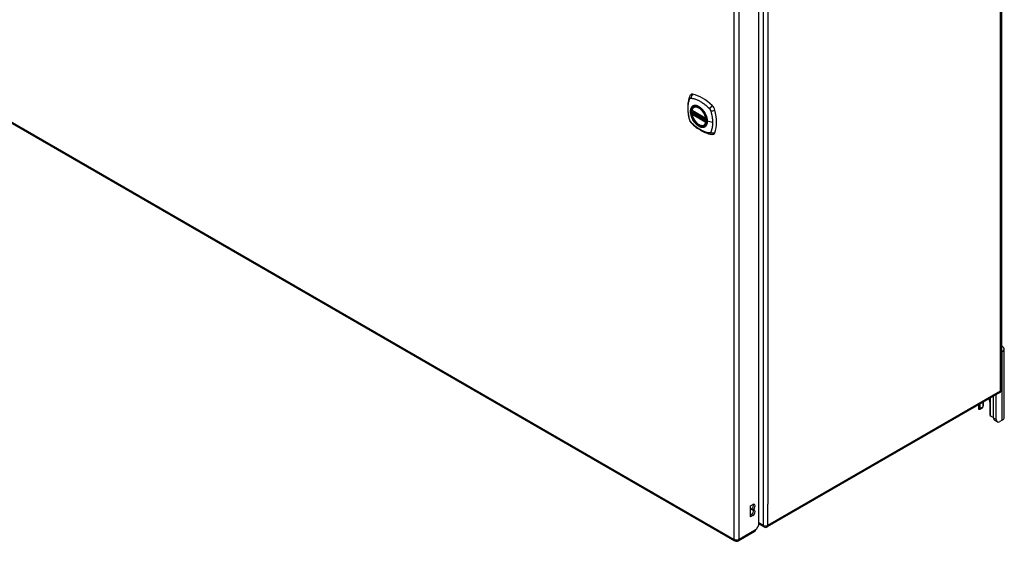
# Model space of a CAD drawing. Header units: inches. Extents: x 17 to 386, y 34 to 183.
# Tile 16 of 21: x 357 to 386, y 124 to 140. Entities that reach past the tile are written whole.
import ezdxf

# ---------------------------------------------------------------- set-up
doc = ezdxf.new("R2010")
doc.units = ezdxf.units.IN
doc.header["$MEASUREMENT"] = 0
doc.layers.add('Visible Edges(ANSI)', color=7, linetype='Continuous', lineweight=25)
doc.layers.add('Visible Tangent Edges(ANSI)', color=7, linetype='Continuous', lineweight=25)

msp = doc.modelspace()

# ---------------------------------------------------------------- linework, layer by layer
at = {"layer": 'Visible Edges(ANSI)'}
for p, q in [((327.27, 153.208), (377.902, 123.975)), ((385.843, 152.811), (385.843, 128.478)), ((378.612, 124.457), (378.612, 148.628)), ((376.623, 136.799), (377.037, 136.56)), ((376.648, 136.737), (376.689, 136.761)), ((376.68, 136.903), (376.69, 136.909)), ((376.623, 136.703), (376.637, 136.711)), ((376.643, 136.723), (376.642, 136.726)), ((376.993, 136.361), (377.003, 136.367)), ((385.87, 129.614), (385.843, 129.598)), ((385.925, 127.649), (385.925, 129.69)), ((385.794, 128.392), (378.863, 124.391)), ((385.61, 127.636), (385.61, 128.286)), ((385.684, 127.593), (385.684, 128.329)), ((385.158, 128.025), (385.158, 127.931)), ((385.21, 127.918), (385.21, 128.055)), ((385.285, 128.098), (385.285, 127.961)), ((385.306, 128.006), (385.306, 128.111)), ((385.497, 128.11), (385.497, 127.753)), ((385.272, 127.933), (385.198, 127.89)), ((385.717, 127.521), (385.643, 127.564)), ((385.87, 127.572), (385.795, 127.529)), ((378.368, 125.017), (378.436, 125.056)), ((378.368, 124.691), (378.368, 125.017)), ((378.368, 124.746), (378.387, 124.757)), ((378.436, 124.73), (378.368, 124.691)), ((378.387, 124.912), (378.387, 124.929)), ((378.436, 124.901), (378.387, 124.929)), ((378.436, 124.885), (378.387, 124.912)), ((378.436, 124.901), (378.436, 124.885)), ((378.612, 124.457), (378.53, 124.314)), ((378.764, 124.391), (378.612, 124.478)), ((378.001, 123.975), (378.497, 124.261))]:
    msp.add_line(p, q, dxfattribs=at)
at = {"layer": 'Visible Edges(ANSI)', "flags": 128}
for points in [[(376.546, 137.212), (376.538, 137.191), (376.532, 137.171), (376.527, 137.153), (376.522, 137.134), (376.518, 137.115), (376.513, 137.096), (376.506, 137.056), (376.5, 137.015), (376.496, 136.974), (376.494, 136.931), (376.493, 136.889), (376.494, 136.845), (376.496, 136.801), (376.5, 136.756), (376.506, 136.712), (376.513, 136.666), (376.521, 136.621), (376.531, 136.575), (376.536, 136.552), (376.539, 136.54), (376.543, 136.527)], [(376.584, 137.268), (376.571, 137.255), (376.561, 137.241), (376.552, 137.226), (376.546, 137.212)], [(376.618, 136.812), (376.622, 136.827), (376.627, 136.841), (376.633, 136.854), (376.641, 136.866), (376.649, 136.877), (376.658, 136.887), (376.669, 136.895), (376.68, 136.903)], [(376.932, 136.823), (376.951, 136.8), (376.969, 136.777), (376.986, 136.752), (377.001, 136.727), (377.015, 136.701), (377.028, 136.674), (377.04, 136.647), (377.05, 136.619)], [(376.543, 136.527), (376.547, 136.513), (376.552, 136.5), (376.558, 136.487), (376.565, 136.475), (376.572, 136.463), (376.58, 136.452), (376.589, 136.441), (376.598, 136.43)], [(376.993, 136.361), (376.981, 136.355), (376.969, 136.35), (376.956, 136.347), (376.943, 136.345), (376.93, 136.345), (376.916, 136.346), (376.901, 136.348), (376.887, 136.351), (376.872, 136.356), (376.858, 136.362), (376.843, 136.369), (376.828, 136.377), (376.814, 136.386), (376.799, 136.396), (376.785, 136.407), (376.771, 136.419), (376.757, 136.432), (376.743, 136.446), (376.73, 136.461), (376.718, 136.476), (376.706, 136.492), (376.694, 136.509), (376.683, 136.526), (376.673, 136.544), (376.663, 136.562), (376.654, 136.58), (376.646, 136.598), (376.639, 136.617), (376.632, 136.635), (376.626, 136.654), (376.622, 136.673), (376.618, 136.691)], [(376.637, 136.711), (376.64, 136.713), (376.642, 136.717), (376.643, 136.72), (376.643, 136.723)], [(376.598, 136.43), (376.608, 136.42), (376.618, 136.411), (376.635, 136.395), (376.669, 136.364), (376.704, 136.334), (376.74, 136.305), (376.776, 136.278), (376.813, 136.253), (376.85, 136.229), (376.887, 136.206), (376.925, 136.185), (376.962, 136.166), (377, 136.149), (377.039, 136.134), (377.077, 136.12), (377.115, 136.108), (377.153, 136.098), (377.172, 136.094), (377.183, 136.092), (377.194, 136.09)], [(377.194, 136.09), (377.209, 136.088), (377.226, 136.088), (377.243, 136.09), (377.262, 136.095)], [(385.293, 127.966), (385.292, 127.965), (385.292, 127.965), (385.292, 127.964), (385.291, 127.964), (385.291, 127.964), (385.291, 127.963), (385.29, 127.963), (385.29, 127.962), (385.29, 127.962), (385.289, 127.961), (385.289, 127.961), (385.289, 127.961), (385.288, 127.96), (385.288, 127.96), (385.288, 127.959), (385.287, 127.959), (385.287, 127.959), (385.287, 127.958), (385.286, 127.958), (385.286, 127.957), (385.285, 127.957), (385.285, 127.957), (385.285, 127.956), (385.284, 127.956)], [(385.197, 127.89), (385.196, 127.889), (385.195, 127.889), (385.194, 127.888), (385.193, 127.888), (385.192, 127.888), (385.191, 127.888), (385.19, 127.887), (385.189, 127.887), (385.188, 127.887), (385.186, 127.887), (385.185, 127.888), (385.184, 127.888), (385.183, 127.888), (385.182, 127.888), (385.181, 127.889), (385.18, 127.889), (385.179, 127.89), (385.177, 127.891), (385.176, 127.891), (385.175, 127.892), (385.174, 127.893), (385.173, 127.894), (385.173, 127.895), (385.172, 127.896)], [(385.546, 127.68), (385.545, 127.68), (385.543, 127.681), (385.541, 127.681), (385.539, 127.682), (385.538, 127.683), (385.536, 127.684), (385.534, 127.685), (385.532, 127.686), (385.531, 127.687), (385.529, 127.688), (385.527, 127.689), (385.526, 127.691), (385.524, 127.692), (385.523, 127.693), (385.521, 127.695), (385.52, 127.696), (385.519, 127.698), (385.517, 127.699), (385.516, 127.701), (385.515, 127.702), (385.514, 127.704), (385.512, 127.706), (385.511, 127.708), (385.51, 127.709)]]:
    msp.add_lwpolyline(points, dxfattribs=at)
at = {"layer": 'Visible Edges(ANSI)'}
for centre, radius, start, end in [((376.629, 136.809), 0.0118, 166.5554, 240), ((376.629, 136.693), 0.0118, 120, 190.611), ((376.654, 136.727), 0.0118, 120, 187.8283), ((377.043, 136.57), 0.0118, 240, 282.6344), ((385.744, 128.478), 0.099, 300, 0), ((378.813, 124.476), 0.099, 240, 300), ((377.952, 124.061), 0.099, 240, 300)]:
    msp.add_arc(centre, radius, start, end, dxfattribs=at)
for centre, major_axis, start_param, end_param in [((376.683, 137.123), (-0.089, 0.153), 5.825423, 6.408181), ((376.934, 136.126), (-0.64, 1.108), 5.170151, 5.825423), ((376.829, 136.628), (0.157, -0.273), 2.363977, 7.060801), ((377.185, 136.833), (0.089, -0.153), 1.113034, 2.028558), ((376.447, 136.969), (-0.64, 1.108), 3.599355, 4.254627), ((377.185, 136.254), (0.089, -0.153), 6.158189, 6.740947), ((385.738, 129.69), (0.188, 0), 5.497787, 7.25497), ((385.241, 127.986), (0.031, -0.0537), 0, 0.785398), ((385.119, 128.006), (0.188, 0), 5.900503, 6.283185), ((385.354, 128.193), (0.101, -0.176), 0.785398, 1.335218), ((385.294, 127.931), (-0.136, 0), 0, 0.457575), ((385.167, 127.944), (0.031, -0.0537), 6.282025, 7.068583), ((385.541, 127.727), (-0.031, 0.0537), 0.785398, 1.571956), ((385.606, 127.75), (0.136, 0), 4.254814, 4.739895), ((385.721, 127.699), (-0.078, -0.135), 5.497787, 6.283185), ((385.795, 127.656), (-0.078, -0.135), 5.497787, 7.068583), ((385.738, 127.649), (0.188, 0), 5.497787, 6.283185), ((378.387, 125.006), (0.0475, 0.0823), 3.926991, 5.752483), ((378.436, 124.979), (0.0475, 0.0823), 3.926991, 7.068583), ((378.387, 124.835), (0.0475, 0.0823), 3.926991, 5.752483), ((378.436, 124.807), (0.0475, 0.0823), 3.926991, 7.068583), ((378.448, 124.347), (0.0495, -0.0857), 0, 0.612826), ((378.46, 124.354), (-0.07, -0.121), 1.398224, 1.570796)]:
    msp.add_ellipse(centre, major_axis=major_axis, ratio=0.57735, start_param=start_param, end_param=end_param, dxfattribs=at)
msp.add_ellipse((376.826, 136.626), major_axis=(-0.16, 0.277), ratio=0.57735, dxfattribs=at)
at = {"layer": 'Visible Tangent Edges(ANSI)'}
for p, q in [((327.25, 153.253), (377.882, 124.02)), ((385.814, 128.438), (385.814, 152.771)), ((378.743, 148.769), (378.743, 124.436)), ((377.882, 124.02), (377.882, 148.287)), ((378.022, 124.02), (378.022, 148.287)), ((378.883, 148.136), (378.883, 125.069)), ((377.035, 136.565), (376.621, 136.804)), ((376.654, 136.737), (376.693, 136.759)), ((376.621, 136.688), (377.035, 136.449)), ((376.629, 136.703), (376.641, 136.709)), ((377.043, 136.464), (376.629, 136.703)), ((376.641, 136.709), (377.051, 136.473)), ((377.052, 136.49), (376.649, 136.722)), ((377.052, 136.507), (376.654, 136.737)), ((377.05, 136.468), (377.043, 136.464)), ((377.234, 136.439), (377.077, 136.479)), ((385.87, 127.572), (385.87, 129.614)), ((385.814, 128.438), (378.883, 124.436)), ((385.197, 127.89), (385.197, 128.048)), ((385.285, 127.961), (385.21, 127.918)), ((385.51, 128.229), (385.51, 127.709)), ((385.684, 127.593), (385.61, 127.636)), ((378.883, 124.436), (378.883, 125.069)), ((378.436, 124.73), (378.387, 124.757)), ((378.743, 124.436), (378.612, 124.511)), ((378.53, 124.314), (378.022, 124.02))]:
    msp.add_line(p, q, dxfattribs=at)
at = {"layer": 'Visible Tangent Edges(ANSI)', "flags": 128}
for points in [[(376.556, 136.512), (376.547, 136.545), (376.539, 136.575), (376.533, 136.604), (376.527, 136.634), (376.521, 136.663), (376.516, 136.692), (376.512, 136.721), (376.509, 136.75), (376.507, 136.778), (376.505, 136.806), (376.504, 136.834), (376.503, 136.861), (376.504, 136.888), (376.505, 136.914), (376.507, 136.94), (376.509, 136.965), (376.512, 136.99), (376.516, 137.014), (376.521, 137.037), (376.527, 137.06), (376.533, 137.082), (376.539, 137.104), (376.547, 137.125), (376.556, 137.147)], [(376.556, 137.147), (376.557, 137.148), (376.558, 137.15), (376.559, 137.152), (376.561, 137.153), (376.562, 137.155), (376.563, 137.156), (376.564, 137.157), (376.566, 137.158), (376.567, 137.16), (376.568, 137.161), (376.57, 137.162), (376.571, 137.163), (376.573, 137.164), (376.575, 137.164), (376.576, 137.165), (376.578, 137.166), (376.58, 137.166), (376.581, 137.167), (376.583, 137.167), (376.585, 137.167), (376.587, 137.167), (376.589, 137.168), (376.591, 137.168), (376.593, 137.168)], [(376.593, 137.168), (376.617, 137.165), (376.639, 137.161), (376.661, 137.156), (376.683, 137.151), (376.706, 137.144), (376.729, 137.136), (376.752, 137.128), (376.775, 137.119), (376.798, 137.108), (376.822, 137.097), (376.845, 137.085), (376.868, 137.072), (376.892, 137.058), (376.915, 137.043), (376.938, 137.028), (376.961, 137.011), (376.984, 136.994), (377.007, 136.976), (377.03, 136.957), (377.052, 136.938), (377.075, 136.917), (377.097, 136.897), (377.119, 136.875), (377.142, 136.85)], [(376.63, 136.923), (376.621, 136.915), (376.613, 136.906), (376.605, 136.896), (376.599, 136.885), (376.592, 136.873), (376.587, 136.861), (376.583, 136.847), (376.579, 136.833), (376.576, 136.819), (376.574, 136.803), (376.573, 136.787), (376.572, 136.771), (376.573, 136.753), (376.574, 136.736), (376.576, 136.718), (376.579, 136.7), (376.583, 136.682), (376.587, 136.663), (376.593, 136.644), (376.599, 136.625), (376.605, 136.607), (376.613, 136.588), (376.621, 136.569), (376.63, 136.551)], [(377.074, 136.481), (377.068, 136.423), (377.051, 136.375), (377.024, 136.337), (376.987, 136.313), (376.944, 136.304), (376.894, 136.309), (376.841, 136.329), (376.788, 136.362), (376.736, 136.408), (376.689, 136.463), (376.647, 136.526), (376.614, 136.593), (376.591, 136.662), (376.578, 136.73), (376.577, 136.792), (376.587, 136.847), (376.608, 136.892), (376.639, 136.924), (376.678, 136.942), (376.724, 136.946), (376.775, 136.936), (376.829, 136.911), (376.882, 136.872), (376.932, 136.823)], [(376.663, 136.942), (376.662, 136.941), (376.66, 136.941), (376.659, 136.94), (376.657, 136.939), (376.656, 136.939), (376.655, 136.938), (376.653, 136.937), (376.652, 136.937), (376.65, 136.936), (376.649, 136.935), (376.647, 136.934), (376.646, 136.934), (376.645, 136.933), (376.643, 136.932), (376.642, 136.931), (376.641, 136.93), (376.639, 136.929), (376.638, 136.929), (376.637, 136.928), (376.635, 136.927), (376.634, 136.926), (376.633, 136.925), (376.631, 136.924), (376.63, 136.923)], [(376.985, 136.756), (376.974, 136.773), (376.962, 136.79), (376.95, 136.805), (376.937, 136.821), (376.924, 136.836), (376.91, 136.85), (376.896, 136.863), (376.882, 136.875), (376.868, 136.887), (376.854, 136.898), (376.839, 136.907), (376.825, 136.916), (376.81, 136.924), (376.795, 136.931), (376.781, 136.937), (376.767, 136.942), (376.753, 136.946), (376.739, 136.948), (376.725, 136.95), (376.712, 136.951), (376.699, 136.95), (376.687, 136.948), (376.675, 136.946), (376.663, 136.942)], [(377.142, 136.85), (377.143, 136.849), (377.144, 136.848), (377.145, 136.847), (377.146, 136.846), (377.147, 136.845), (377.148, 136.843), (377.149, 136.842), (377.15, 136.841), (377.151, 136.84), (377.152, 136.839), (377.153, 136.837), (377.154, 136.836), (377.154, 136.835), (377.155, 136.834), (377.156, 136.832), (377.157, 136.831), (377.158, 136.83), (377.159, 136.829), (377.16, 136.827), (377.16, 136.826), (377.161, 136.825), (377.162, 136.823), (377.163, 136.822), (377.164, 136.821)], [(377.164, 136.821), (377.164, 136.819), (377.165, 136.818), (377.166, 136.817), (377.167, 136.815), (377.167, 136.814), (377.168, 136.813), (377.169, 136.811), (377.169, 136.81), (377.17, 136.809), (377.171, 136.807), (377.171, 136.806), (377.172, 136.804), (377.173, 136.803), (377.173, 136.802), (377.174, 136.8), (377.174, 136.799), (377.175, 136.797), (377.176, 136.796), (377.176, 136.794), (377.177, 136.793), (377.177, 136.792), (377.178, 136.79), (377.178, 136.789), (377.179, 136.787)], [(377.179, 136.787), (377.184, 136.769), (377.188, 136.754), (377.192, 136.74), (377.196, 136.725), (377.199, 136.71), (377.203, 136.695), (377.206, 136.681), (377.209, 136.666), (377.212, 136.651), (377.215, 136.637), (377.217, 136.622), (377.22, 136.608), (377.222, 136.593), (377.224, 136.579), (377.226, 136.565), (377.227, 136.55), (377.229, 136.536), (377.23, 136.522), (377.231, 136.508), (377.232, 136.494), (377.233, 136.48), (377.233, 136.467), (377.234, 136.453), (377.234, 136.439)], [(376.593, 136.449), (376.591, 136.451), (376.589, 136.454), (376.587, 136.456), (376.585, 136.458), (376.583, 136.461), (376.581, 136.463), (376.58, 136.466), (376.578, 136.468), (376.576, 136.471), (376.575, 136.473), (376.573, 136.476), (376.571, 136.479), (376.57, 136.481), (376.568, 136.484), (376.567, 136.487), (376.566, 136.49), (376.564, 136.492), (376.563, 136.495), (376.562, 136.498), (376.561, 136.501), (376.559, 136.504), (376.558, 136.506), (376.557, 136.509), (376.556, 136.512)], [(376.63, 136.551), (376.631, 136.549), (376.633, 136.546), (376.634, 136.544), (376.635, 136.541), (376.637, 136.539), (376.638, 136.536), (376.639, 136.534), (376.641, 136.532), (376.642, 136.529), (376.643, 136.527), (376.645, 136.524), (376.646, 136.522), (376.647, 136.519), (376.649, 136.517), (376.65, 136.515), (376.652, 136.512), (376.653, 136.51), (376.655, 136.508), (376.656, 136.505), (376.657, 136.503), (376.659, 136.501), (376.66, 136.498), (376.662, 136.496), (376.663, 136.494)], [(376.637, 136.711), (376.637, 136.711), (376.637, 136.711), (376.637, 136.711), (376.637, 136.711), (376.637, 136.711), (376.637, 136.711), (376.637, 136.711), (376.637, 136.711), (376.637, 136.711), (376.637, 136.711), (376.637, 136.711), (376.637, 136.711), (376.637, 136.711), (376.637, 136.711), (376.637, 136.711), (376.637, 136.711), (376.637, 136.711), (376.637, 136.711), (376.637, 136.711), (376.637, 136.711), (376.637, 136.711), (376.637, 136.711), (376.637, 136.711), (376.637, 136.711)], [(376.637, 136.711), (376.637, 136.711), (376.637, 136.711), (376.637, 136.711), (376.637, 136.711), (376.637, 136.711), (376.637, 136.711), (376.637, 136.711), (376.637, 136.711), (376.637, 136.711), (376.637, 136.711), (376.637, 136.711), (376.637, 136.711), (376.637, 136.711), (376.638, 136.711), (376.638, 136.711), (376.638, 136.711), (376.638, 136.71), (376.638, 136.71), (376.638, 136.71), (376.638, 136.71), (376.639, 136.71), (376.639, 136.71), (376.639, 136.71), (376.639, 136.71)], [(376.639, 136.71), (376.639, 136.71), (376.639, 136.71), (376.639, 136.71), (376.639, 136.71), (376.639, 136.71), (376.639, 136.71), (376.64, 136.71), (376.64, 136.71), (376.64, 136.71), (376.64, 136.71), (376.64, 136.71), (376.64, 136.71), (376.64, 136.71), (376.64, 136.71), (376.64, 136.71), (376.64, 136.71), (376.64, 136.71), (376.64, 136.71), (376.64, 136.71), (376.64, 136.71), (376.64, 136.71), (376.64, 136.709), (376.641, 136.709), (376.641, 136.709)], [(376.643, 136.724), (376.643, 136.724), (376.643, 136.724), (376.643, 136.724), (376.643, 136.724), (376.643, 136.724), (376.643, 136.724), (376.643, 136.724), (376.643, 136.724), (376.643, 136.724), (376.643, 136.724), (376.643, 136.724), (376.643, 136.724), (376.643, 136.724), (376.643, 136.724), (376.643, 136.724), (376.643, 136.724), (376.643, 136.723), (376.643, 136.723), (376.643, 136.723), (376.643, 136.723), (376.643, 136.723), (376.643, 136.723), (376.643, 136.723), (376.643, 136.723)], [(376.646, 136.724), (376.646, 136.724), (376.646, 136.724), (376.645, 136.724), (376.645, 136.724), (376.645, 136.724), (376.645, 136.724), (376.645, 136.724), (376.645, 136.724), (376.644, 136.724), (376.644, 136.724), (376.644, 136.724), (376.644, 136.724), (376.644, 136.724), (376.644, 136.724), (376.644, 136.724), (376.643, 136.724), (376.643, 136.724), (376.643, 136.724), (376.643, 136.724), (376.643, 136.724), (376.643, 136.724), (376.643, 136.724), (376.643, 136.724), (376.643, 136.724)], [(376.649, 136.722), (376.649, 136.722), (376.649, 136.722), (376.648, 136.722), (376.648, 136.723), (376.648, 136.723), (376.648, 136.723), (376.648, 136.723), (376.648, 136.723), (376.648, 136.723), (376.648, 136.723), (376.647, 136.723), (376.647, 136.723), (376.647, 136.723), (376.647, 136.723), (376.647, 136.723), (376.647, 136.723), (376.647, 136.723), (376.647, 136.723), (376.647, 136.723), (376.646, 136.724), (376.646, 136.724), (376.646, 136.724), (376.646, 136.724), (376.646, 136.724)], [(376.663, 136.494), (376.675, 136.477), (376.687, 136.46), (376.699, 136.444), (376.712, 136.429), (376.725, 136.414), (376.739, 136.4), (376.753, 136.387), (376.767, 136.375), (376.781, 136.363), (376.795, 136.352), (376.81, 136.343), (376.825, 136.334), (376.839, 136.326), (376.854, 136.319), (376.868, 136.313), (376.882, 136.308), (376.896, 136.304), (376.91, 136.301), (376.924, 136.3), (376.937, 136.299), (376.95, 136.3), (376.962, 136.301), (376.974, 136.304), (376.985, 136.308)], [(377.019, 136.699), (377.017, 136.701), (377.016, 136.703), (377.015, 136.706), (377.013, 136.708), (377.012, 136.711), (377.011, 136.713), (377.009, 136.716), (377.008, 136.718), (377.007, 136.721), (377.005, 136.723), (377.004, 136.725), (377.003, 136.728), (377.001, 136.73), (377, 136.733), (376.998, 136.735), (376.997, 136.737), (376.996, 136.74), (376.994, 136.742), (376.993, 136.744), (376.991, 136.747), (376.99, 136.749), (376.988, 136.751), (376.987, 136.754), (376.985, 136.756)], [(377.077, 136.479), (377.077, 136.488), (377.077, 136.496), (377.076, 136.505), (377.075, 136.514), (377.074, 136.523), (377.073, 136.532), (377.072, 136.541), (377.07, 136.55), (377.068, 136.559), (377.066, 136.568), (377.064, 136.577), (377.062, 136.587), (377.059, 136.596), (377.056, 136.605), (377.054, 136.615), (377.05, 136.624), (377.047, 136.634), (377.043, 136.643), (377.04, 136.652), (377.036, 136.662), (377.032, 136.671), (377.027, 136.68), (377.023, 136.689), (377.019, 136.699)], [(377.019, 136.327), (377.023, 136.331), (377.028, 136.335), (377.032, 136.339), (377.036, 136.344), (377.04, 136.349), (377.043, 136.354), (377.047, 136.359), (377.05, 136.365), (377.054, 136.371), (377.057, 136.377), (377.059, 136.383), (377.062, 136.389), (377.064, 136.396), (377.066, 136.402), (377.068, 136.409), (377.07, 136.417), (377.072, 136.424), (377.073, 136.431), (377.074, 136.439), (377.075, 136.447), (377.076, 136.455), (377.077, 136.463), (377.077, 136.471), (377.077, 136.479)], [(377.05, 136.619), (377.052, 136.613), (377.054, 136.607), (377.055, 136.601), (377.057, 136.596), (377.059, 136.59), (377.06, 136.584), (377.062, 136.578), (377.063, 136.572), (377.064, 136.566), (377.066, 136.56), (377.067, 136.554), (377.068, 136.549), (377.069, 136.543), (377.07, 136.537), (377.071, 136.531), (377.071, 136.526), (377.072, 136.52), (377.073, 136.514), (377.073, 136.509), (377.073, 136.503), (377.074, 136.498), (377.074, 136.492), (377.074, 136.487), (377.074, 136.481)], [(377.142, 136.132), (377.119, 136.134), (377.097, 136.139), (377.075, 136.144), (377.052, 136.149), (377.03, 136.156), (377.007, 136.164), (376.984, 136.172), (376.961, 136.182), (376.938, 136.192), (376.915, 136.203), (376.892, 136.216), (376.868, 136.229), (376.845, 136.243), (376.822, 136.257), (376.798, 136.273), (376.775, 136.289), (376.752, 136.307), (376.729, 136.324), (376.706, 136.343), (376.683, 136.362), (376.661, 136.382), (376.639, 136.403), (376.617, 136.424), (376.593, 136.449)], [(376.985, 136.308), (376.987, 136.308), (376.988, 136.309), (376.99, 136.31), (376.991, 136.31), (376.993, 136.311), (376.994, 136.311), (376.996, 136.312), (376.997, 136.313), (376.998, 136.314), (377, 136.314), (377.001, 136.315), (377.003, 136.316), (377.004, 136.317), (377.005, 136.318), (377.007, 136.318), (377.008, 136.319), (377.009, 136.32), (377.011, 136.321), (377.012, 136.322), (377.013, 136.323), (377.015, 136.324), (377.016, 136.325), (377.017, 136.326), (377.019, 136.327)], [(377.234, 136.439), (377.234, 136.426), (377.233, 136.413), (377.233, 136.399), (377.232, 136.386), (377.231, 136.373), (377.23, 136.361), (377.229, 136.348), (377.227, 136.335), (377.226, 136.323), (377.224, 136.311), (377.222, 136.298), (377.22, 136.286), (377.217, 136.275), (377.215, 136.263), (377.212, 136.251), (377.209, 136.24), (377.206, 136.229), (377.203, 136.218), (377.199, 136.207), (377.196, 136.196), (377.192, 136.185), (377.188, 136.175), (377.184, 136.164), (377.179, 136.153)], [(377.179, 136.153), (377.178, 136.151), (377.177, 136.149), (377.176, 136.148), (377.174, 136.146), (377.173, 136.145), (377.172, 136.144), (377.171, 136.142), (377.169, 136.141), (377.168, 136.14), (377.167, 136.139), (377.165, 136.138), (377.164, 136.137), (377.162, 136.136), (377.161, 136.135), (377.159, 136.135), (377.157, 136.134), (377.155, 136.133), (377.154, 136.133), (377.152, 136.133), (377.15, 136.132), (377.148, 136.132), (377.146, 136.132), (377.144, 136.132), (377.142, 136.132)]]:
    msp.add_lwpolyline(points, dxfattribs=at)
at = {"layer": 'Visible Tangent Edges(ANSI)'}
for centre, major_axis, ratio, start_param, end_param in [((376.656, 137.17), (-0.11, 0.042), 0.704518, 0, 0.765179), ((376.683, 137.186), (-0.027, -0.115), 0.753705, 3.902663, 5.039934), ((376.828, 136.627), (-0.173, 0.3), 0.57735, 5.055237, 10.652726), ((376.629, 136.809), (-0.0115, 0.0027), 0.697177, 0, 0.936254), ((376.828, 136.627), (-0.151, 0.261), 0.57735, 4.164956, 6.830618), ((376.629, 136.809), (-0.0059, -0.0102), 0.57735, 5.497787, 6.283185), ((376.836, 136.632), (-0.156, 0.271), 0.57735, 6.166197, 6.283185), ((377.213, 136.88), (-0.0787, -0.088), 0.341266, 4.200572, 5.337843), ((377.24, 136.834), (0.116, 0.024), 0.341266, 4.086935, 5.224206), ((376.656, 136.559), (-0.114, -0.032), 0.390453, 0, 0.392125), ((376.629, 136.693), (-0.0116, -0.0022), 0.424984, 0, 0.691657), ((376.629, 136.693), (-0.0059, -0.0102), 0.57735, 3.926991, 5.497787), ((376.828, 136.627), (0.151, -0.261), 0.57735, 4.164956, 6.830618), ((376.629, 136.693), (-0.0059, 0.0102), 0.57735, 5.497787, 6.283185), ((376.632, 136.722), (0.0018, -0.0117), 0.983841, 0.332621, 1.648576), ((376.638, 136.72), (0.0039, 0.0112), 0.653911, 3.808835, 5.235416), ((376.641, 136.719), (0.0059, 0.0102), 0.57735, 3.926991, 5.335914), ((376.654, 136.727), (-0.0117, -0.0016), 0.470841, 0, 0.203742), ((376.654, 136.727), (-0.0059, -0.0102), 0.57735, 3.926991, 5.351326), ((376.654, 136.727), (-0.0059, 0.0102), 0.57735, 5.497787, 6.283185), ((377.043, 136.57), (-0.0059, -0.0102), 0.57735, 5.497787, 6.283185), ((377.043, 136.57), (-0.0116, -0.0022), 0.424984, 0.691657, 1.603666), ((377.079, 136.482), (-0.00492, 0), 0.57735, 0.141897, 1.156289), ((376.683, 136.512), (-0.0849, -0.0822), 0.390453, 5.89106, 6.283185), ((376.836, 136.632), (0.156, -0.271), 0.57735, 0, 0.116988), ((377.043, 136.454), (0.0059, 0.0102), 0.57735, 0.785398, 2.356194), ((377.043, 136.454), (0.0115, -0.0027), 0.697177, 4.077847, 5.160757), ((377.043, 136.454), (0.0059, -0.0102), 0.57735, 1.624298, 2.356194), ((377.213, 136.207), (-0.019, -0.117), 0.704518, 5.518007, 6.283185), ((377.24, 136.222), (0.113, -0.035), 0.753705, 4.384844, 5.522115), ((385.744, 128.478), (0.0495, -0.0857), 0.57735, 0, 0.785398), ((385.744, 128.478), (0.099, 0), 0.57735, 5.497787, 6.283185), ((378.813, 124.476), (-0.0495, -0.0857), 0.57735, 5.497787, 6.283185), ((378.813, 124.476), (0.099, 0), 0.57735, 3.926991, 5.497787), ((378.813, 124.476), (0.0495, -0.0857), 0.57735, 0, 0.785398), ((377.952, 124.061), (-0.0495, -0.0857), 0.57735, 5.497787, 6.283185), ((377.952, 124.061), (0.099, 0), 0.57735, 3.926991, 5.497787), ((377.952, 124.061), (0.0495, -0.0857), 0.57735, 0, 0.785398)]:
    msp.add_ellipse(centre, major_axis=major_axis, ratio=ratio, start_param=start_param, end_param=end_param, dxfattribs=at)
for centre, major_axis in [((376.829, 136.627), (0.171, -0.296)), ((376.826, 136.626), (-0.163, 0.282)), ((376.826, 136.626), (0.162, -0.281))]:
    msp.add_ellipse(centre, major_axis=major_axis, ratio=0.57735, dxfattribs=at)

doc.saveas('drawing.dxf')
